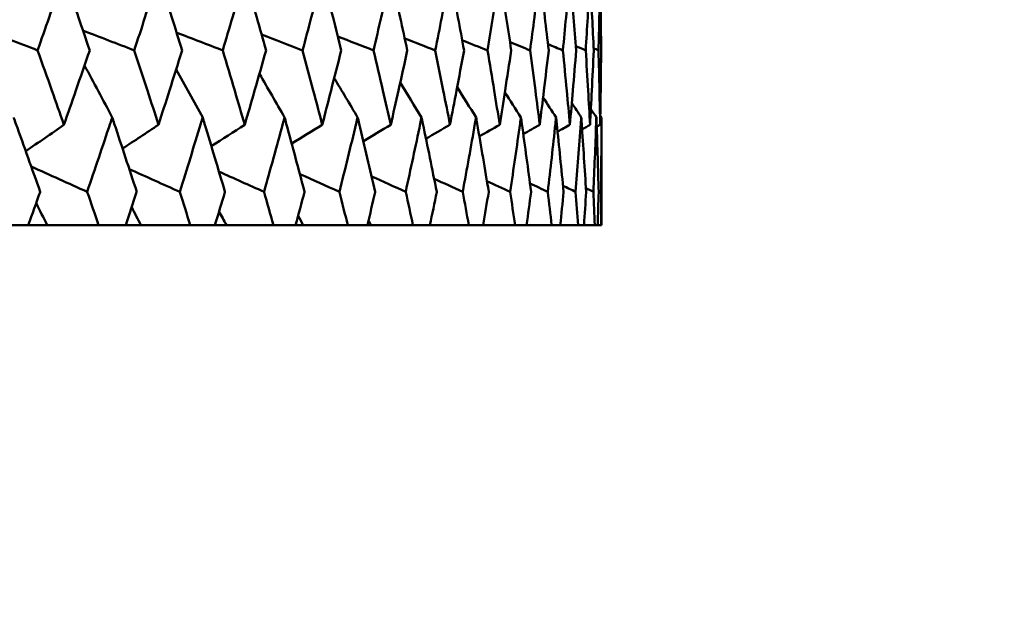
# Model space of a CAD drawing. Header units: millimetres. Extents: x 61 to 1929, y 482 to 2664.
# Tile 16 of 219: x 346 to 354, y 559 to 564. Entities that reach past the tile are written whole.
import ezdxf

# ---------------------------------------------------------------- set-up
doc = ezdxf.new("R2010")
doc.units = ezdxf.units.MM
doc.header["$LTSCALE"] = 10
doc.layers.add('Widoczne (ISO)', color=7, linetype='Continuous', lineweight=50)

msp = doc.modelspace()

# ---------------------------------------------------------------- linework, layer by layer
at = {"layer": 'Widoczne (ISO)'}
for p, q in [((350.7742, 562.2569), (350.7742, 563.0972)), ((346.0689, 562.2569), (346.2988, 562.2569)), ((346.4457, 562.2569), (346.2988, 562.2569)), ((346.8479, 562.2569), (346.4457, 562.2569)), ((346.8479, 562.2569), (347.0599, 562.2569)), ((347.1781, 562.2569), (347.0599, 562.2569)), ((347.5635, 562.2569), (347.1781, 562.2569)), ((347.5635, 562.2569), (347.7567, 562.2569)), ((347.8457, 562.2569), (347.7567, 562.2569)), ((348.2128, 562.2569), (347.8457, 562.2569)), ((348.2128, 562.2569), (348.3865, 562.2569)), ((348.4459, 562.2569), (348.3865, 562.2569)), ((348.7933, 562.2569), (348.4459, 562.2569)), ((348.7933, 562.2569), (348.9468, 562.2569)), ((348.9764, 562.2569), (348.9468, 562.2569)), ((349.3026, 562.2569), (348.9764, 562.2569)), ((349.3026, 562.2569), (349.4354, 562.2569)), ((349.7389, 562.2569), (349.4354, 562.2569)), ((349.7389, 562.2569), (349.8503, 562.2569)), ((350.1003, 562.2569), (349.8503, 562.2569)), ((350.1003, 562.2569), (350.1899, 562.2569)), ((350.3854, 562.2569), (350.1899, 562.2569)), ((350.3854, 562.2569), (350.453, 562.2569)), ((350.5931, 562.2569), (350.453, 562.2569)), ((350.5931, 562.2569), (350.6383, 562.2569)), ((350.7226, 562.2569), (350.6383, 562.2569)), ((350.7226, 562.2569), (350.7453, 562.2569)), ((350.7734, 562.2569), (350.7453, 562.2569)), ((350.7734, 562.2569), (350.7742, 562.2569))]:
    msp.add_line(p, q, dxfattribs=at)
msp.add_circle((330.7742, 532.2569), 50, dxfattribs=at)
for points, knots in [([(346.5773, 564.2082), (346.569, 564.184), (346.5606, 564.1599), (346.4925, 563.9641), (346.4323, 563.7924), (346.3716, 563.6208)], [0.0806421, 0.0806421, 0.0806421, 0.0806421, 0.08897282, 0.08897282, 0.14811965, 0.14811965, 0.14811965, 0.14811965]), ([(346.7787, 563.6208), (346.7205, 563.7923), (346.6618, 563.9639), (346.5941, 564.1597), (346.5857, 564.1839), (346.5773, 564.2082)], [0.02983351, 0.02983351, 0.02983351, 0.02983351, 0.0889495, 0.0889495, 0.09731113, 0.09731113, 0.09731113, 0.09731113]), ([(347.3158, 564.2082), (347.3082, 564.184), (347.3005, 564.1599), (347.2381, 563.9641), (347.1828, 563.7924), (347.1269, 563.6208)], [0.0806421, 0.0806421, 0.0806421, 0.0806421, 0.08897282, 0.08897282, 0.14811965, 0.14811965, 0.14811965, 0.14811965]), ([(347.5002, 563.6208), (347.447, 563.7923), (347.3933, 563.9639), (347.3312, 564.1597), (347.3235, 564.1839), (347.3158, 564.2082)], [0.02983351, 0.02983351, 0.02983351, 0.02983351, 0.0889495, 0.0889495, 0.09731113, 0.09731113, 0.09731113, 0.09731113]), ([(347.9891, 564.2082), (347.9821, 564.184), (347.9751, 564.1599), (347.9186, 563.9641), (347.8684, 563.7924), (347.8176, 563.6208)], [0.0806421, 0.0806421, 0.0806421, 0.0806421, 0.08897282, 0.08897282, 0.14811965, 0.14811965, 0.14811965, 0.14811965]), ([(348.1558, 563.6208), (348.1078, 563.7923), (348.0592, 563.9639), (348.003, 564.1597), (347.9961, 564.1839), (347.9891, 564.2082)], [0.02983351, 0.02983351, 0.02983351, 0.02983351, 0.0889495, 0.0889495, 0.09731113, 0.09731113, 0.09731113, 0.09731113]), ([(348.5944, 564.2082), (348.5882, 564.184), (348.5819, 564.1599), (348.5315, 563.9641), (348.4866, 563.7924), (348.4411, 563.6208)], [0.0806421, 0.0806421, 0.0806421, 0.0806421, 0.08897282, 0.08897282, 0.14811965, 0.14811965, 0.14811965, 0.14811965]), ([(348.7427, 563.6208), (348.7001, 563.7923), (348.6569, 563.9639), (348.6068, 564.1597), (348.6006, 564.1839), (348.5944, 564.2082)], [0.02983351, 0.02983351, 0.02983351, 0.02983351, 0.0889495, 0.0889495, 0.09731113, 0.09731113, 0.09731113, 0.09731113]), ([(349.1293, 564.2082), (349.1239, 564.184), (349.1185, 564.1599), (349.0743, 563.9641), (349.0349, 563.7924), (348.9949, 563.6208)], [0.0806421, 0.0806421, 0.0806421, 0.0806421, 0.08897282, 0.08897282, 0.14811965, 0.14811965, 0.14811965, 0.14811965]), ([(349.2587, 563.6208), (349.2216, 563.7923), (349.184, 563.9639), (349.1402, 564.1597), (349.1348, 564.1839), (349.1293, 564.2082)], [0.02983351, 0.02983351, 0.02983351, 0.02983351, 0.0889495, 0.0889495, 0.09731113, 0.09731113, 0.09731113, 0.09731113]), ([(349.5918, 564.2082), (349.5872, 564.184), (349.5826, 564.1599), (349.5449, 563.9641), (349.5111, 563.7924), (349.4767, 563.6208)], [0.0806421, 0.0806421, 0.0806421, 0.0806421, 0.08897282, 0.08897282, 0.14811965, 0.14811965, 0.14811965, 0.14811965]), ([(349.7017, 563.6208), (349.6704, 563.7923), (349.6384, 563.9639), (349.6011, 564.1597), (349.5965, 564.1839), (349.5918, 564.2082)], [0.02983351, 0.02983351, 0.02983351, 0.02983351, 0.0889495, 0.0889495, 0.09731113, 0.09731113, 0.09731113, 0.09731113]), ([(349.9801, 564.2082), (349.9763, 564.184), (349.9725, 564.1599), (349.9414, 563.9641), (349.9134, 563.7924), (349.8848, 563.6208)], [0.0806421, 0.0806421, 0.0806421, 0.0806421, 0.08897282, 0.08897282, 0.14811965, 0.14811965, 0.14811965, 0.14811965]), ([(350.0701, 563.6208), (350.0446, 563.7923), (350.0184, 563.9639), (349.9877, 564.1597), (349.9839, 564.1839), (349.9801, 564.2082)], [0.02983351, 0.02983351, 0.02983351, 0.02983351, 0.0889495, 0.0889495, 0.09731113, 0.09731113, 0.09731113, 0.09731113]), ([(350.2926, 564.2082), (350.2896, 564.184), (350.2866, 564.1599), (350.2622, 563.9641), (350.2402, 563.7924), (350.2174, 563.6208)], [0.0806421, 0.0806421, 0.0806421, 0.0806421, 0.08897282, 0.08897282, 0.14811965, 0.14811965, 0.14811965, 0.14811965]), ([(350.3623, 563.6208), (350.3427, 563.7923), (350.3225, 563.9639), (350.2985, 564.1597), (350.2956, 564.1839), (350.2926, 564.2082)], [0.02983351, 0.02983351, 0.02983351, 0.02983351, 0.0889495, 0.0889495, 0.09731113, 0.09731113, 0.09731113, 0.09731113]), ([(350.528, 564.2082), (350.5259, 564.184), (350.5237, 564.1599), (350.5062, 563.9641), (350.4901, 563.7924), (350.4733, 563.6208)], [0.0806421, 0.0806421, 0.0806421, 0.0806421, 0.08897282, 0.08897282, 0.14811965, 0.14811965, 0.14811965, 0.14811965]), ([(350.5772, 563.6208), (350.5636, 563.7923), (350.5494, 563.9639), (350.5323, 564.1597), (350.5301, 564.1839), (350.528, 564.2082)], [0.02983351, 0.02983351, 0.02983351, 0.02983351, 0.0889495, 0.0889495, 0.09731113, 0.09731113, 0.09731113, 0.09731113]), ([(350.6855, 564.2082), (350.6842, 564.184), (350.6829, 564.1599), (350.6722, 563.9641), (350.6622, 563.7924), (350.6515, 563.6208)], [0.0806421, 0.0806421, 0.0806421, 0.0806421, 0.08897282, 0.08897282, 0.14811965, 0.14811965, 0.14811965, 0.14811965]), ([(350.714, 563.6208), (350.7065, 563.7923), (350.6982, 563.9639), (350.688, 564.1597), (350.6868, 564.1839), (350.6855, 564.2082)], [0.02983351, 0.02983351, 0.02983351, 0.02983351, 0.0889495, 0.0889495, 0.09731113, 0.09731113, 0.09731113, 0.09731113]), ([(350.7644, 564.2082), (350.7639, 564.184), (350.7635, 564.1599), (350.7598, 563.9641), (350.7558, 563.7924), (350.7512, 563.6208)], [0.0806421, 0.0806421, 0.0806421, 0.0806421, 0.08897282, 0.08897282, 0.14811965, 0.14811965, 0.14811965, 0.14811965]), ([(350.772, 563.6208), (350.7706, 563.7923), (350.7685, 563.9639), (350.7652, 564.1597), (350.7648, 564.1839), (350.7644, 564.2082)], [0.02983351, 0.02983351, 0.02983351, 0.02983351, 0.0889495, 0.0889495, 0.09731113, 0.09731113, 0.09731113, 0.09731113]), ([(346.3716, 563.6208), (346.4091, 563.516), (346.4463, 563.4111), (346.5149, 563.2173), (346.5462, 563.1284), (346.5773, 563.0395)], [0.02528165, 0.02528165, 0.02528165, 0.02528165, 0.06150593, 0.06150593, 0.09223152, 0.09223152, 0.09223152, 0.09223152]), ([(346.5773, 563.0395), (346.6085, 563.1284), (346.6395, 563.2173), (346.7067, 563.4111), (346.7428, 563.5159), (346.7787, 563.6208)], [0.03078053, 0.03078053, 0.03078053, 0.03078053, 0.06149921, 0.06149921, 0.09773041, 0.09773041, 0.09773041, 0.09773041]), ([(347.1269, 563.6208), (347.1614, 563.516), (347.1956, 563.4111), (347.2585, 563.2173), (347.2873, 563.1284), (347.3158, 563.0395)], [0.02528165, 0.02528165, 0.02528165, 0.02528165, 0.06150593, 0.06150593, 0.09223152, 0.09223152, 0.09223152, 0.09223152]), ([(347.3158, 563.0395), (347.3444, 563.1284), (347.3728, 563.2173), (347.4343, 563.4111), (347.4674, 563.5159), (347.5002, 563.6208)], [0.03078053, 0.03078053, 0.03078053, 0.03078053, 0.06149921, 0.06149921, 0.09773041, 0.09773041, 0.09773041, 0.09773041]), ([(347.8176, 563.6208), (347.849, 563.516), (347.8801, 563.4111), (347.9372, 563.2173), (347.9632, 563.1284), (347.9891, 563.0395)], [0.02528165, 0.02528165, 0.02528165, 0.02528165, 0.06150593, 0.06150593, 0.09223152, 0.09223152, 0.09223152, 0.09223152]), ([(347.9891, 563.0395), (348.0149, 563.1284), (348.0406, 563.2173), (348.0963, 563.4111), (348.1261, 563.5159), (348.1558, 563.6208)], [0.03078053, 0.03078053, 0.03078053, 0.03078053, 0.06149921, 0.06149921, 0.09773041, 0.09773041, 0.09773041, 0.09773041]), ([(348.4411, 563.6208), (348.4692, 563.516), (348.497, 563.4111), (348.548, 563.2173), (348.5713, 563.1284), (348.5944, 563.0395)], [0.02528165, 0.02528165, 0.02528165, 0.02528165, 0.06150593, 0.06150593, 0.09223152, 0.09223152, 0.09223152, 0.09223152]), ([(348.5944, 563.0395), (348.6174, 563.1284), (348.6403, 563.2173), (348.6898, 563.4111), (348.7164, 563.5159), (348.7427, 563.6208)], [0.03078053, 0.03078053, 0.03078053, 0.03078053, 0.06149921, 0.06149921, 0.09773041, 0.09773041, 0.09773041, 0.09773041]), ([(348.9949, 563.6208), (349.0196, 563.516), (349.044, 563.4111), (349.0888, 563.2173), (349.1091, 563.1284), (349.1293, 563.0395)], [0.02528165, 0.02528165, 0.02528165, 0.02528165, 0.06150593, 0.06150593, 0.09223152, 0.09223152, 0.09223152, 0.09223152]), ([(349.1293, 563.0395), (349.1495, 563.1284), (349.1695, 563.2173), (349.2127, 563.4111), (349.2358, 563.5159), (349.2587, 563.6208)], [0.03078053, 0.03078053, 0.03078053, 0.03078053, 0.06149921, 0.06149921, 0.09773041, 0.09773041, 0.09773041, 0.09773041]), ([(349.4767, 563.6208), (349.498, 563.516), (349.5189, 563.4111), (349.5572, 563.2173), (349.5746, 563.1284), (349.5918, 563.0395)], [0.02528165, 0.02528165, 0.02528165, 0.02528165, 0.06150593, 0.06150593, 0.09223152, 0.09223152, 0.09223152, 0.09223152]), ([(349.5918, 563.0395), (349.6091, 563.1284), (349.6261, 563.2173), (349.6628, 563.4111), (349.6824, 563.5159), (349.7017, 563.6208)], [0.03078053, 0.03078053, 0.03078053, 0.03078053, 0.06149921, 0.06149921, 0.09773041, 0.09773041, 0.09773041, 0.09773041]), ([(349.8848, 563.6208), (349.9025, 563.516), (349.9199, 563.4111), (349.9516, 563.2173), (349.9659, 563.1284), (349.9801, 563.0395)], [0.02528165, 0.02528165, 0.02528165, 0.02528165, 0.06150593, 0.06150593, 0.09223152, 0.09223152, 0.09223152, 0.09223152]), ([(349.9801, 563.0395), (349.9943, 563.1284), (350.0083, 563.2173), (350.0383, 563.4111), (350.0544, 563.5159), (350.0701, 563.6208)], [0.03078053, 0.03078053, 0.03078053, 0.03078053, 0.06149921, 0.06149921, 0.09773041, 0.09773041, 0.09773041, 0.09773041]), ([(350.2174, 563.6208), (350.2315, 563.516), (350.2452, 563.4111), (350.2702, 563.2173), (350.2815, 563.1284), (350.2926, 563.0395)], [0.02528165, 0.02528165, 0.02528165, 0.02528165, 0.06150593, 0.06150593, 0.09223152, 0.09223152, 0.09223152, 0.09223152]), ([(350.2926, 563.0395), (350.3036, 563.1284), (350.3145, 563.2173), (350.3379, 563.4111), (350.3502, 563.5159), (350.3623, 563.6208)], [0.03078053, 0.03078053, 0.03078053, 0.03078053, 0.06149921, 0.06149921, 0.09773041, 0.09773041, 0.09773041, 0.09773041]), ([(350.4733, 563.6208), (350.4837, 563.516), (350.4937, 563.4111), (350.5119, 563.2173), (350.52, 563.1284), (350.528, 563.0395)], [0.02528165, 0.02528165, 0.02528165, 0.02528165, 0.06150593, 0.06150593, 0.09223152, 0.09223152, 0.09223152, 0.09223152]), ([(350.528, 563.0395), (350.5359, 563.1284), (350.5437, 563.2173), (350.5602, 563.4111), (350.5688, 563.5159), (350.5772, 563.6208)], [0.03078053, 0.03078053, 0.03078053, 0.03078053, 0.06149921, 0.06149921, 0.09773041, 0.09773041, 0.09773041, 0.09773041]), ([(350.6515, 563.6208), (350.6581, 563.516), (350.6644, 563.4111), (350.6757, 563.2173), (350.6807, 563.1284), (350.6855, 563.0395)], [0.02528165, 0.02528165, 0.02528165, 0.02528165, 0.06150593, 0.06150593, 0.09223152, 0.09223152, 0.09223152, 0.09223152]), ([(350.6855, 563.0395), (350.6902, 563.1284), (350.6948, 563.2173), (350.7044, 563.4111), (350.7093, 563.5159), (350.714, 563.6208)], [0.03078053, 0.03078053, 0.03078053, 0.03078053, 0.06149921, 0.06149921, 0.09773041, 0.09773041, 0.09773041, 0.09773041]), ([(350.7512, 563.6208), (350.754, 563.516), (350.7567, 563.4111), (350.761, 563.2173), (350.7628, 563.1284), (350.7644, 563.0395)], [0.02528165, 0.02528165, 0.02528165, 0.02528165, 0.06150593, 0.06150593, 0.09223152, 0.09223152, 0.09223152, 0.09223152]), ([(350.7644, 563.0395), (350.766, 563.1284), (350.7674, 563.2173), (350.77, 563.4111), (350.7711, 563.5159), (350.772, 563.6208)], [0.03078053, 0.03078053, 0.03078053, 0.03078053, 0.06149921, 0.06149921, 0.09773041, 0.09773041, 0.09773041, 0.09773041]), ([(346.392, 562.5162), (346.3293, 562.6935), (346.266, 562.8708), (346.1963, 563.0645), (346.1904, 563.0809), (346.1845, 563.0972)], [0.0297954, 0.0297954, 0.0297954, 0.0297954, 0.09092493, 0.09092493, 0.09655955, 0.09655955, 0.09655955, 0.09655955]), ([(346.9546, 563.0972), (346.9492, 563.081), (346.9438, 563.0647), (346.8792, 562.871), (346.8195, 562.6936), (346.7591, 562.5162)], [0.0853813, 0.0853813, 0.0853813, 0.0853813, 0.09097809, 0.09097809, 0.15214536, 0.15214536, 0.15214536, 0.15214536]), ([(347.1457, 562.5162), (347.088, 562.6935), (347.0297, 562.8708), (346.9654, 563.0645), (346.96, 563.0809), (346.9546, 563.0972)], [0.0297954, 0.0297954, 0.0297954, 0.0297954, 0.09092493, 0.09092493, 0.09655955, 0.09655955, 0.09655955, 0.09655955]), ([(347.6608, 563.0972), (347.6559, 563.081), (347.6509, 563.0647), (347.5921, 562.871), (347.5375, 562.6936), (347.4823, 562.5162)], [0.0853813, 0.0853813, 0.0853813, 0.0853813, 0.09097809, 0.09097809, 0.15214536, 0.15214536, 0.15214536, 0.15214536]), ([(347.8347, 562.5162), (347.7823, 562.6935), (347.7293, 562.8708), (347.6707, 563.0645), (347.6657, 563.0809), (347.6608, 563.0972)], [0.0297954, 0.0297954, 0.0297954, 0.0297954, 0.09092493, 0.09092493, 0.09655955, 0.09655955, 0.09655955, 0.09655955]), ([(348.3004, 563.0972), (348.2959, 563.081), (348.2915, 563.0647), (348.2386, 562.871), (348.1894, 562.6936), (348.1396, 562.5162)], [0.0853813, 0.0853813, 0.0853813, 0.0853813, 0.09097809, 0.09097809, 0.15214536, 0.15214536, 0.15214536, 0.15214536]), ([(348.4564, 562.5162), (348.4095, 562.6935), (348.3619, 562.8708), (348.3093, 563.0645), (348.3048, 563.0809), (348.3004, 563.0972)], [0.0297954, 0.0297954, 0.0297954, 0.0297954, 0.09092493, 0.09092493, 0.09655955, 0.09655955, 0.09655955, 0.09655955]), ([(348.8708, 563.0972), (348.8669, 563.081), (348.8629, 563.0647), (348.8161, 562.871), (348.7726, 562.6936), (348.7283, 562.5162)], [0.0853813, 0.0853813, 0.0853813, 0.0853813, 0.09097809, 0.09097809, 0.15214536, 0.15214536, 0.15214536, 0.15214536]), ([(349.0083, 562.5162), (348.9671, 562.6935), (348.9252, 562.8708), (348.8786, 563.0645), (348.8747, 563.0809), (348.8708, 563.0972)], [0.0297954, 0.0297954, 0.0297954, 0.0297954, 0.09092493, 0.09092493, 0.09655955, 0.09655955, 0.09655955, 0.09655955]), ([(349.3698, 563.0972), (349.3664, 563.081), (349.363, 563.0647), (349.3225, 562.871), (349.2847, 562.6936), (349.2462, 562.5162)], [0.0853813, 0.0853813, 0.0853813, 0.0853813, 0.09097809, 0.09097809, 0.15214536, 0.15214536, 0.15214536, 0.15214536]), ([(349.4883, 562.5162), (349.4529, 562.6935), (349.4168, 562.8708), (349.3766, 563.0645), (349.3732, 563.0809), (349.3698, 563.0972)], [0.0297954, 0.0297954, 0.0297954, 0.0297954, 0.09092493, 0.09092493, 0.09655955, 0.09655955, 0.09655955, 0.09655955]), ([(349.7954, 563.0972), (349.7925, 563.081), (349.7897, 563.0647), (349.7557, 562.871), (349.7238, 562.6936), (349.6912, 562.5162)], [0.0853813, 0.0853813, 0.0853813, 0.0853813, 0.09097809, 0.09097809, 0.15214536, 0.15214536, 0.15214536, 0.15214536]), ([(349.8944, 562.5162), (349.865, 562.6935), (349.8348, 562.8708), (349.8011, 563.0645), (349.7982, 563.0809), (349.7954, 563.0972)], [0.0297954, 0.0297954, 0.0297954, 0.0297954, 0.09092493, 0.09092493, 0.09655955, 0.09655955, 0.09655955, 0.09655955]), ([(350.1459, 563.0972), (350.1436, 563.081), (350.1413, 563.0647), (350.1139, 562.871), (350.0881, 562.6936), (350.0615, 562.5162)], [0.0853813, 0.0853813, 0.0853813, 0.0853813, 0.09097809, 0.09097809, 0.15214536, 0.15214536, 0.15214536, 0.15214536]), ([(350.2251, 562.5162), (350.2017, 562.6935), (350.1776, 562.8708), (350.1505, 563.0645), (350.1482, 563.0809), (350.1459, 563.0972)], [0.0297954, 0.0297954, 0.0297954, 0.0297954, 0.09092493, 0.09092493, 0.09655955, 0.09655955, 0.09655955, 0.09655955]), ([(350.42, 563.0972), (350.4183, 563.081), (350.4165, 563.0647), (350.3958, 562.871), (350.3761, 562.6936), (350.3557, 562.5162)], [0.0853813, 0.0853813, 0.0853813, 0.0853813, 0.09097809, 0.09097809, 0.15214536, 0.15214536, 0.15214536, 0.15214536]), ([(350.4789, 562.5162), (350.4617, 562.6935), (350.4438, 562.8708), (350.4234, 563.0645), (350.4217, 563.0809), (350.42, 563.0972)], [0.0297954, 0.0297954, 0.0297954, 0.0297954, 0.09092493, 0.09092493, 0.09655955, 0.09655955, 0.09655955, 0.09655955]), ([(350.6165, 563.0972), (350.6154, 563.081), (350.6142, 563.0647), (350.6003, 562.871), (350.5869, 562.6936), (350.5726, 562.5162)], [0.0853813, 0.0853813, 0.0853813, 0.0853813, 0.09097809, 0.09097809, 0.15214536, 0.15214536, 0.15214536, 0.15214536]), ([(350.6551, 562.5162), (350.6441, 562.6935), (350.6324, 562.8708), (350.6188, 563.0645), (350.6177, 563.0809), (350.6165, 563.0972)], [0.0297954, 0.0297954, 0.0297954, 0.0297954, 0.09092493, 0.09092493, 0.09655955, 0.09655955, 0.09655955, 0.09655955]), ([(350.7348, 563.0972), (350.7342, 563.081), (350.7336, 563.0647), (350.7266, 562.871), (350.7194, 562.6936), (350.7114, 562.5162)], [0.0853813, 0.0853813, 0.0853813, 0.0853813, 0.09097809, 0.09097809, 0.15214536, 0.15214536, 0.15214536, 0.15214536]), ([(350.7527, 562.5162), (350.7481, 562.6935), (350.7426, 562.8708), (350.7359, 563.0645), (350.7353, 563.0809), (350.7348, 563.0972)], [0.0297954, 0.0297954, 0.0297954, 0.0297954, 0.09092493, 0.09092493, 0.09655955, 0.09655955, 0.09655955, 0.09655955]), ([(350.7742, 563.0972), (350.7742, 563.081), (350.7742, 563.0647), (350.7741, 562.871), (350.7732, 562.6936), (350.7715, 562.5162)], [0.0853813, 0.0853813, 0.0853813, 0.0853813, 0.09097809, 0.09097809, 0.15214536, 0.15214536, 0.15214536, 0.15214536]), ([(346.2988, 562.2569), (346.3298, 562.3428), (346.3607, 562.4287), (346.3916, 562.5151), (346.3918, 562.5156), (346.392, 562.5162)], [0, 0, 0, 0, 0.02969567, 0.02969567, 0.02988021, 0.02988021, 0.02988021, 0.02988021]), ([(346.7591, 562.5162), (346.7593, 562.5156), (346.7595, 562.5151), (346.7892, 562.4287), (346.8186, 562.3428), (346.8479, 562.2569)], [0.02951568, 0.02951568, 0.02951568, 0.02951568, 0.02969929, 0.02969929, 0.05939589, 0.05939589, 0.05939589, 0.05939589]), ([(347.0599, 562.2569), (347.0885, 562.3428), (347.1169, 562.4287), (347.1453, 562.5151), (347.1455, 562.5156), (347.1457, 562.5162)], [0, 0, 0, 0, 0.02969567, 0.02969567, 0.02988021, 0.02988021, 0.02988021, 0.02988021]), ([(347.4823, 562.5162), (347.4825, 562.5156), (347.4826, 562.5151), (347.5098, 562.4287), (347.5367, 562.3428), (347.5635, 562.2569)], [0.02951568, 0.02951568, 0.02951568, 0.02951568, 0.02969929, 0.02969929, 0.05939589, 0.05939589, 0.05939589, 0.05939589]), ([(347.7567, 562.2569), (347.7827, 562.3428), (347.8086, 562.4287), (347.8344, 562.5151), (347.8345, 562.5156), (347.8347, 562.5162)], [0, 0, 0, 0, 0.02969567, 0.02969567, 0.02988021, 0.02988021, 0.02988021, 0.02988021]), ([(348.1396, 562.5162), (348.1397, 562.5156), (348.1399, 562.5151), (348.1644, 562.4287), (348.1887, 562.3428), (348.2128, 562.2569)], [0.02951568, 0.02951568, 0.02951568, 0.02951568, 0.02969929, 0.02969929, 0.05939589, 0.05939589, 0.05939589, 0.05939589]), ([(348.3865, 562.2569), (348.4098, 562.3428), (348.433, 562.4287), (348.4561, 562.5151), (348.4563, 562.5156), (348.4564, 562.5162)], [0, 0, 0, 0, 0.02969567, 0.02969567, 0.02988021, 0.02988021, 0.02988021, 0.02988021]), ([(348.7283, 562.5162), (348.7284, 562.5156), (348.7286, 562.5151), (348.7504, 562.4287), (348.7719, 562.3428), (348.7933, 562.2569)], [0.02951568, 0.02951568, 0.02951568, 0.02951568, 0.02969929, 0.02969929, 0.05939589, 0.05939589, 0.05939589, 0.05939589]), ([(348.9468, 562.2569), (348.9674, 562.3428), (348.9877, 562.4287), (349.0081, 562.5151), (349.0082, 562.5156), (349.0083, 562.5162)], [0, 0, 0, 0, 0.02969567, 0.02969567, 0.02988021, 0.02988021, 0.02988021, 0.02988021]), ([(349.2462, 562.5162), (349.2463, 562.5156), (349.2464, 562.5151), (349.2654, 562.4287), (349.2841, 562.3428), (349.3026, 562.2569)], [0.02951568, 0.02951568, 0.02951568, 0.02951568, 0.02969929, 0.02969929, 0.05939589, 0.05939589, 0.05939589, 0.05939589]), ([(349.4354, 562.2569), (349.4531, 562.3428), (349.4706, 562.4287), (349.4881, 562.5151), (349.4882, 562.5156), (349.4883, 562.5162)], [0, 0, 0, 0, 0.02969567, 0.02969567, 0.02988021, 0.02988021, 0.02988021, 0.02988021]), ([(349.6912, 562.5162), (349.6913, 562.5156), (349.6914, 562.5151), (349.7074, 562.4287), (349.7232, 562.3428), (349.7389, 562.2569)], [0.02951568, 0.02951568, 0.02951568, 0.02951568, 0.02969929, 0.02969929, 0.05939589, 0.05939589, 0.05939589, 0.05939589]), ([(349.8503, 562.2569), (349.8651, 562.3428), (349.8797, 562.4287), (349.8942, 562.5151), (349.8943, 562.5156), (349.8944, 562.5162)], [0, 0, 0, 0, 0.02969567, 0.02969567, 0.02988021, 0.02988021, 0.02988021, 0.02988021]), ([(350.0615, 562.5162), (350.0616, 562.5156), (350.0617, 562.5151), (350.0747, 562.4287), (350.0876, 562.3428), (350.1003, 562.2569)], [0.02951568, 0.02951568, 0.02951568, 0.02951568, 0.02969929, 0.02969929, 0.05939589, 0.05939589, 0.05939589, 0.05939589]), ([(350.1899, 562.2569), (350.2018, 562.3428), (350.2134, 562.4287), (350.2249, 562.5151), (350.225, 562.5156), (350.2251, 562.5162)], [0, 0, 0, 0, 0.02969567, 0.02969567, 0.02988021, 0.02988021, 0.02988021, 0.02988021]), ([(350.3557, 562.5162), (350.3558, 562.5156), (350.3558, 562.5151), (350.3659, 562.4287), (350.3757, 562.3428), (350.3854, 562.2569)], [0.02951568, 0.02951568, 0.02951568, 0.02951568, 0.02969929, 0.02969929, 0.05939589, 0.05939589, 0.05939589, 0.05939589]), ([(350.453, 562.2569), (350.4617, 562.3428), (350.4704, 562.4287), (350.4788, 562.5151), (350.4789, 562.5156), (350.4789, 562.5162)], [0, 0, 0, 0, 0.02969567, 0.02969567, 0.02988021, 0.02988021, 0.02988021, 0.02988021]), ([(350.5726, 562.5162), (350.5727, 562.5156), (350.5727, 562.5151), (350.5797, 562.4287), (350.5865, 562.3428), (350.5931, 562.2569)], [0.02951568, 0.02951568, 0.02951568, 0.02951568, 0.02969929, 0.02969929, 0.05939589, 0.05939589, 0.05939589, 0.05939589]), ([(350.6383, 562.2569), (350.644, 562.3428), (350.6496, 562.4287), (350.655, 562.5151), (350.655, 562.5156), (350.6551, 562.5162)], [0, 0, 0, 0, 0.02969567, 0.02969567, 0.02988021, 0.02988021, 0.02988021, 0.02988021]), ([(350.7114, 562.5162), (350.7114, 562.5156), (350.7115, 562.5151), (350.7154, 562.4287), (350.7191, 562.3428), (350.7226, 562.2569)], [0.02951568, 0.02951568, 0.02951568, 0.02951568, 0.02969929, 0.02969929, 0.05939589, 0.05939589, 0.05939589, 0.05939589]), ([(350.7453, 562.2569), (350.7479, 562.3428), (350.7504, 562.4287), (350.7527, 562.5151), (350.7527, 562.5156), (350.7527, 562.5162)], [0, 0, 0, 0, 0.02969567, 0.02969567, 0.02988021, 0.02988021, 0.02988021, 0.02988021]), ([(350.7715, 562.5162), (350.7715, 562.5156), (350.7715, 562.5151), (350.7723, 562.4287), (350.773, 562.3428), (350.7734, 562.2569)], [0.02951568, 0.02951568, 0.02951568, 0.02951568, 0.02969929, 0.02969929, 0.05939589, 0.05939589, 0.05939589, 0.05939589])]:
    msp.add_open_spline(points, degree=3, knots=knots, dxfattribs=at)
for points in [[(345.9311, 563.7918), (346.0779, 563.7348), (346.2248, 563.6778), (346.3716, 563.6208)], [(346.7262, 563.7752), (346.8598, 563.7238), (346.9933, 563.6723), (347.1269, 563.6208)], [(347.4572, 563.7593), (347.5773, 563.7131), (347.6975, 563.667), (347.8176, 563.6208)], [(348.1213, 563.7438), (348.2279, 563.7028), (348.3345, 563.6618), (348.4411, 563.6208)], [(348.7158, 563.7286), (348.8089, 563.6927), (348.9019, 563.6567), (348.9949, 563.6208)], [(349.2386, 563.7136), (349.318, 563.6827), (349.3974, 563.6517), (349.4767, 563.6208)], [(349.6875, 563.6987), (349.7533, 563.6727), (349.819, 563.6468), (349.8848, 563.6208)], [(350.0607, 563.6837), (350.113, 563.6627), (350.1652, 563.6418), (350.2174, 563.6208)], [(350.3569, 563.6685), (350.3957, 563.6526), (350.4345, 563.6367), (350.4733, 563.6208)], [(350.5747, 563.6531), (350.6003, 563.6424), (350.6259, 563.6316), (350.6515, 563.6208)], [(350.7133, 563.6373), (350.7259, 563.6318), (350.7385, 563.6263), (350.7512, 563.6208)], [(346.9546, 563.0972), (346.8827, 563.2327), (346.8106, 563.368), (346.7383, 563.5031)], [(347.6608, 563.0972), (347.5918, 563.2219), (347.5225, 563.3464), (347.4531, 563.4708)], [(348.3004, 563.0972), (348.235, 563.2109), (348.1695, 563.3245), (348.1039, 563.4379)], [(348.8708, 563.0972), (348.81, 563.1997), (348.7491, 563.302), (348.688, 563.4042)], [(349.3698, 563.0972), (349.3144, 563.188), (349.259, 563.2787), (349.2034, 563.3694)], [(349.7954, 563.0972), (349.7463, 563.1758), (349.6972, 563.2544), (349.648, 563.3329)], [(350.1459, 563.0972), (350.1041, 563.1631), (350.0622, 563.2289), (350.0203, 563.2946)], [(350.42, 563.0972), (350.3863, 563.1495), (350.3527, 563.2017), (350.3189, 563.2539)], [(350.6165, 563.0972), (350.592, 563.1348), (350.5675, 563.1725), (350.543, 563.2101)], [(350.7348, 563.0972), (350.7205, 563.119), (350.7062, 563.1408), (350.692, 563.1626)], [(350.7742, 563.0972), (350.7713, 563.1016), (350.7685, 563.106), (350.7656, 563.1104)], [(346.5773, 563.0395), (346.478, 562.9706), (346.3787, 562.9018), (346.2793, 562.8331)], [(347.3158, 563.0395), (347.2223, 562.9775), (347.1287, 562.9156), (347.0352, 562.8537)], [(347.9891, 563.0395), (347.9021, 562.9842), (347.8152, 562.9289), (347.7282, 562.8736)], [(348.5944, 563.0395), (348.5148, 562.9906), (348.4353, 562.9417), (348.3558, 562.8929)], [(349.1293, 563.0395), (349.058, 562.9969), (348.9866, 562.9543), (348.9152, 562.9117)], [(349.5918, 563.0395), (349.5293, 563.0031), (349.4668, 562.9667), (349.4043, 562.9303)], [(349.9801, 563.0395), (349.9271, 563.0093), (349.8741, 562.979), (349.8211, 562.9488)], [(350.2926, 563.0395), (350.2497, 563.0155), (350.2069, 562.9914), (350.164, 562.9674)], [(350.528, 563.0395), (350.4959, 563.0217), (350.4638, 563.0039), (350.4317, 562.9861)], [(350.6855, 563.0395), (350.6646, 563.028), (350.6438, 563.0166), (350.623, 563.0051)], [(350.7644, 563.0395), (350.7553, 563.0346), (350.7463, 563.0296), (350.7373, 563.0247)], [(346.322, 562.7135), (346.4677, 562.6477), (346.6134, 562.5819), (346.7591, 562.5162)], [(347.0878, 562.6934), (347.2193, 562.6343), (347.3508, 562.5752), (347.4823, 562.5162)], [(347.7879, 562.674), (347.9051, 562.6214), (348.0224, 562.5688), (348.1396, 562.5162)], [(348.4195, 562.6552), (348.5224, 562.6089), (348.6254, 562.5625), (348.7283, 562.5162)], [(348.9802, 562.6368), (349.0688, 562.5966), (349.1575, 562.5564), (349.2462, 562.5162)], [(349.4678, 562.6186), (349.5422, 562.5845), (349.6167, 562.5503), (349.6912, 562.5162)], [(349.8803, 562.6005), (349.9407, 562.5724), (350.0011, 562.5443), (350.0615, 562.5162)], [(350.2163, 562.5824), (350.2628, 562.5603), (350.3092, 562.5382), (350.3557, 562.5162)], [(350.4743, 562.564), (350.5071, 562.5481), (350.5398, 562.5321), (350.5726, 562.5162)], [(350.6533, 562.5453), (350.6726, 562.5356), (350.692, 562.5259), (350.7114, 562.5162)], [(350.7525, 562.526), (350.7588, 562.5227), (350.7652, 562.5195), (350.7715, 562.5162)], [(346.4457, 562.2569), (346.4175, 562.3144), (346.3892, 562.372), (346.361, 562.4295)], [(347.1781, 562.2569), (347.1542, 562.3035), (347.1302, 562.3501), (347.1063, 562.3966)], [(347.8457, 562.2569), (347.8268, 562.2924), (347.8078, 562.3278), (347.7888, 562.3633)], [(348.4459, 562.2569), (348.4327, 562.2809), (348.4194, 562.305), (348.4061, 562.329)], [(348.9764, 562.2569), (348.9695, 562.2691), (348.9625, 562.2813), (348.9556, 562.2935)]]:
    msp.add_open_spline(points, degree=3, dxfattribs=at)

doc.saveas('drawing.dxf')
